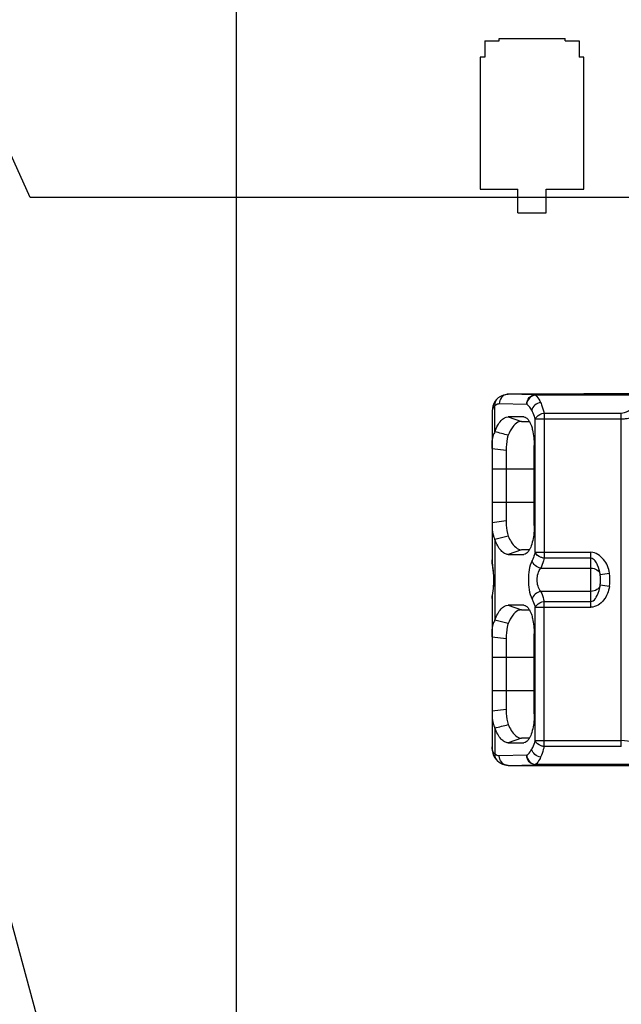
# Model space of a CAD drawing. Header units: millimetres. Extents: x 0 to 210, y 0 to 297.
# Tile 6 of 26: x 67.75 to 70.95, y 151.26 to 156.49. Entities that reach past the tile are written whole.
import ezdxf
from ezdxf.enums import TextEntityAlignment as Align

# ---------------------------------------------------------------- set-up
doc = ezdxf.new("R2010")
doc.units = ezdxf.units.MM
doc.header["$LTSCALE"] = 19.36
doc.layers.get('0').update_dxf_attribs({"linetype": 'CONTINUOUS'})
doc.layers.add('Z_DIM_2D', color=7, linetype='CONTINUOUS')
doc.styles.add('TEXTSTYLE_3', font='helveticaneueltw1g-ltcn.otf')
doc.styles.add('TEXTSTYLE_4', font='gdt', dxfattribs={"width": 0.7})
doc.dimstyles.new('DIMSTYLE_1', dxfattribs={"dimtxt": 2.1, "dimasz": 3.5, "dimexe": 1.5, "dimexo": 0, "dimgap": 0.525, "dimtad": 0, "dimtih": 1, "dimtoh": 1, "dimdec": 3, "dimlfac": 4, "dimdsep": 46, "dimtxsty": 'TEXTSTYLE_3', "dimblk": '_FILLED', "dimblk1": '_FILLED', "dimblk2": '_FILLED', "dimcen": 0.09, "dimclrt": 5, "dimadec": 0, "dimazin": 0, "dimtp": 0.1, "dimtm": 0.1, "dimtfac": 1, "dimtdec": 3, "dimtofl": 0, "dimtmove": 0, "dimatfit": 3, "dimldrblk": '_FILLED', "dimfxl": 0, "dimtolj": 1, "dimarcsym": 0})
doc.dimstyles.new('DIMSTYLE_2', dxfattribs={"dimtxt": 2.1, "dimasz": 3.5, "dimexe": 1.5, "dimexo": 0, "dimgap": 0.525, "dimtad": 0, "dimtih": 1, "dimtoh": 1, "dimdec": 3, "dimlfac": 4, "dimdsep": 46, "dimtxsty": 'TEXTSTYLE_3', "dimblk": '_FILLED', "dimblk1": '_FILLED', "dimblk2": '_FILLED', "dimcen": 0.09, "dimclrt": 5, "dimadec": 0, "dimazin": 0, "dimtp": 0.2, "dimtm": 0.2, "dimtfac": 1, "dimtdec": 3, "dimtofl": 0, "dimtmove": 0, "dimatfit": 3, "dimldrblk": '_FILLED', "dimfxl": 0, "dimtolj": 1, "dimarcsym": 0})
doc.dimstyles.new('DIMSTYLE_3', dxfattribs={"dimtxt": 2.1, "dimasz": 3.5, "dimexe": 1.5, "dimexo": 0, "dimgap": 0.525, "dimtad": 0, "dimtih": 1, "dimtoh": 1, "dimdec": 3, "dimlfac": 4, "dimdsep": 46, "dimtxsty": 'TEXTSTYLE_3', "dimblk": '_FILLED', "dimblk1": '_FILLED', "dimblk2": '_FILLED', "dimcen": 0.09, "dimclrt": 5, "dimadec": 0, "dimazin": 0, "dimtp": 0.3, "dimtm": 0.3, "dimtfac": 1, "dimtdec": 3, "dimtofl": 0, "dimtmove": 0, "dimatfit": 3, "dimldrblk": '_FILLED', "dimfxl": 0, "dimtolj": 1, "dimarcsym": 0})
doc.dimstyles.new('DIMSTYLE_4', dxfattribs={"dimtxt": 2.1, "dimasz": 3.5, "dimexe": 1.5, "dimexo": 0, "dimgap": 0.525, "dimtad": 0, "dimtih": 1, "dimtoh": 1, "dimdec": 3, "dimlfac": 4, "dimdsep": 46, "dimtxsty": 'TEXTSTYLE_3', "dimblk": '_FILLED', "dimblk1": '_FILLED', "dimblk2": '_FILLED', "dimcen": 0.09, "dimclrt": 5, "dimadec": 0, "dimazin": 0, "dimtp": 0.5, "dimtm": 0.5, "dimtfac": 1, "dimtdec": 3, "dimtofl": 0, "dimtmove": 0, "dimatfit": 3, "dimldrblk": '_FILLED', "dimfxl": 0, "dimtolj": 1, "dimarcsym": 0})
doc.dimstyles.new('DIMSTYLE_5', dxfattribs={"dimtxt": 2.1, "dimasz": 3.5, "dimexe": 1.5, "dimexo": 0, "dimgap": 0.525, "dimtad": 0, "dimtih": 1, "dimtoh": 1, "dimdec": 3, "dimlfac": 4, "dimdsep": 46, "dimtxsty": 'TEXTSTYLE_3', "dimblk": '_FILLED', "dimblk1": '_FILLED', "dimblk2": '_FILLED', "dimcen": 0.09, "dimclrt": 5, "dimadec": 0, "dimazin": 0, "dimtol": 1, "dimtp": 0.4, "dimtm": 0.4, "dimtfac": 1, "dimtdec": 3, "dimtofl": 0, "dimtmove": 0, "dimatfit": 3, "dimldrblk": '_FILLED', "dimfxl": 0, "dimtolj": 1, "dimarcsym": 0})

# ---------------------------------------------------------------- blocks, each defined once
blk = doc.blocks.new('*D4')
at = {"layer": 'Z_DIM_2D', "color": 2, "linetype": 'Continuous'}
blk.add_line((75.1794, 155.5476), (75.1794, 145.4598), dxfattribs=at)
at = {"layer": 'Z_DIM_2D', "color": 5, "linetype": 'Continuous', "style": 'TEXTSTYLE_3'}
blk.add_text('25.1', height=2.1, rotation=90, dxfattribs=at).set_placement((76.2294, 144.4098), align=Align.RIGHT)
blk = doc.blocks.new('_FILLED')
at = {"color": 0, "linetype": 'ByBlock'}
blk.add_solid([(0, 0), (-1, 0.125), (-1, -0.125)], dxfattribs=at)
blk = doc.blocks.new('_NONE')
blk = doc.blocks.new('*D5')
at = {"layer": 'Z_DIM_2D', "color": 2, "linetype": 'Continuous'}
blk.add_line((80.8044, 155.5476), (80.8044, 145.4598), dxfattribs=at)
at = {"layer": 'Z_DIM_2D', "color": 5, "linetype": 'Continuous', "style": 'TEXTSTYLE_3'}
blk.add_text('47.6', height=2.1, rotation=90, dxfattribs=at).set_placement((81.8544, 144.4098), align=Align.RIGHT)
blk = doc.blocks.new('*D6')
at = {"layer": 'Z_DIM_2D', "color": 2, "linetype": 'Continuous'}
blk.add_line((86.4294, 155.5476), (86.4294, 145.4598), dxfattribs=at)
at = {"layer": 'Z_DIM_2D', "color": 5, "linetype": 'Continuous', "style": 'TEXTSTYLE_3'}
blk.add_text('70.1', height=2.1, rotation=90, dxfattribs=at).set_placement((87.4794, 144.4098), align=Align.RIGHT)
blk = doc.blocks.new('*D7')
at = {"layer": 'Z_DIM_2D', "color": 2, "linetype": 'Continuous'}
for p, q in [((87.8794, 155.5476), (87.8794, 148.3132)), ((87.8794, 148.3132), (90.0186, 147.4676)), ((90.0186, 147.4676), (90.0186, 145.4598))]:
    blk.add_line(p, q, dxfattribs=at)
at = {"layer": 'Z_DIM_2D', "color": 5, "linetype": 'Continuous', "style": 'TEXTSTYLE_3'}
blk.add_text('75.9', height=2.1, rotation=90, dxfattribs=at).set_placement((91.0686, 144.4098), align=Align.RIGHT)
blk = doc.blocks.new('*D8')
at = {"layer": 'Z_DIM_2D', "color": 2, "linetype": 'Continuous'}
blk.add_line((93.5044, 155.5476), (93.5044, 145.4598), dxfattribs=at)
at = {"layer": 'Z_DIM_2D', "color": 5, "linetype": 'Continuous', "style": 'TEXTSTYLE_3'}
blk.add_text('98.4', height=2.1, rotation=90, dxfattribs=at).set_placement((94.5544, 144.4098), align=Align.RIGHT)
blk = doc.blocks.new('*D9')
at = {"layer": 'Z_DIM_2D', "color": 2, "linetype": 'Continuous'}
for p, q in [((99.1294, 155.5476), (99.1294, 148.3503)), ((99.1294, 148.3503), (97.1814, 147.7061)), ((97.1814, 147.7061), (97.1814, 145.4598))]:
    blk.add_line(p, q, dxfattribs=at)
at = {"layer": 'Z_DIM_2D', "color": 5, "linetype": 'Continuous', "style": 'TEXTSTYLE_3'}
blk.add_text('120.9', height=2.1, rotation=90, dxfattribs=at).set_placement((98.2314, 144.4098), align=Align.RIGHT)
blk = doc.blocks.new('*D11')
at = {"layer": 'Z_DIM_2D', "color": 2, "linetype": 'Continuous'}
for p, q in [((103.0794, 155.5476), (103.0794, 148.3101)), ((103.0794, 148.3101), (105.1137, 147.6658)), ((105.1137, 147.6658), (105.1137, 145.4598))]:
    blk.add_line(p, q, dxfattribs=at)
at = {"layer": 'Z_DIM_2D', "color": 5, "linetype": 'Continuous', "style": 'TEXTSTYLE_3'}
blk.add_text('136.7', height=2.1, rotation=90, dxfattribs=at).set_placement((106.1637, 144.4098), align=Align.RIGHT)
blk = doc.blocks.new('*D12')
at = {"layer": 'Z_DIM_2D', "color": 2, "linetype": 'Continuous'}
blk.add_line((108.7044, 155.5476), (108.7044, 145.4598), dxfattribs=at)
at = {"layer": 'Z_DIM_2D', "color": 5, "linetype": 'Continuous', "style": 'TEXTSTYLE_3'}
blk.add_text('159.2', height=2.1, rotation=90, dxfattribs=at).set_placement((109.7544, 144.4098), align=Align.RIGHT)
blk = doc.blocks.new('*D13')
at = {"layer": 'Z_DIM_2D', "color": 2, "linetype": 'Continuous'}
blk.add_line((108.7044, 155.5476), (108.7044, 145.4598), dxfattribs=at)
at = {"layer": 'Z_DIM_2D', "color": 5, "linetype": 'Continuous', "style": 'TEXTSTYLE_3'}
blk.add_text('159.2', height=2.1, rotation=90, dxfattribs=at).set_placement((109.7544, 144.4098), align=Align.RIGHT)
blk = doc.blocks.new('*D14')
at = {"layer": 'Z_DIM_2D', "color": 2, "linetype": 'Continuous'}
blk.add_line((114.3294, 155.5476), (114.3294, 145.4598), dxfattribs=at)
at = {"layer": 'Z_DIM_2D', "color": 5, "linetype": 'Continuous', "style": 'TEXTSTYLE_3'}
blk.add_text('181.7', height=2.1, rotation=90, dxfattribs=at).set_placement((115.3794, 144.4098), align=Align.RIGHT)
blk = doc.blocks.new('*D15')
at = {"layer": 'Z_DIM_2D', "color": 2, "linetype": 'Continuous'}
for p, q in [((115.7794, 155.5476), (115.7794, 148.2761)), ((115.7794, 148.2761), (117.4764, 147.3903)), ((117.4764, 147.3903), (117.4764, 145.4598))]:
    blk.add_line(p, q, dxfattribs=at)
at = {"layer": 'Z_DIM_2D', "color": 5, "linetype": 'Continuous', "style": 'TEXTSTYLE_3'}
blk.add_text('187.5', height=2.1, rotation=90, dxfattribs=at).set_placement((118.5264, 144.4098), align=Align.RIGHT)
blk = doc.blocks.new('*D16')
at = {"layer": 'Z_DIM_2D', "color": 2, "linetype": 'Continuous'}
blk.add_line((121.4044, 155.5476), (121.4044, 145.4598), dxfattribs=at)
at = {"layer": 'Z_DIM_2D', "color": 5, "linetype": 'Continuous', "style": 'TEXTSTYLE_3'}
blk.add_text('210', height=2.1, rotation=90, dxfattribs=at).set_placement((122.4544, 144.4098), align=Align.RIGHT)
blk = doc.blocks.new('*D17')
at = {"layer": 'Z_DIM_2D', "color": 2, "linetype": 'Continuous'}
for p, q in [((127.0294, 155.5476), (127.0294, 148.283)), ((127.0294, 148.283), (124.1718, 147.6388)), ((124.1718, 147.6388), (124.1718, 145.4598))]:
    blk.add_line(p, q, dxfattribs=at)
at = {"layer": 'Z_DIM_2D', "color": 5, "linetype": 'Continuous', "style": 'TEXTSTYLE_3'}
blk.add_text('232.5', height=2.1, rotation=90, dxfattribs=at).set_placement((125.2218, 144.4098), align=Align.RIGHT)
blk = doc.blocks.new('*D20')
at = {"layer": 'Z_DIM_2D', "color": 2, "linetype": 'Continuous'}
for p, q in [((66.9443, 152.0231), (64.7918, 152.0231)), ((67.9509, 149.9226), (66.9443, 152.0231)), ((80.8044, 149.9226), (67.9509, 149.9226))]:
    blk.add_line(p, q, dxfattribs=at)
at = {"layer": 'Z_DIM_2D', "color": 5, "linetype": 'Continuous', "style": 'TEXTSTYLE_3'}
blk.add_text('2.25', height=2.1, dxfattribs=at).set_placement((63.7418, 150.9731), align=Align.RIGHT)
blk = doc.blocks.new('*D22')
at = {"layer": 'Z_DIM_2D', "color": 2, "linetype": 'Continuous'}
for p, q in [((66.9587, 154.4679), (64.7918, 154.4679)), ((68.0056, 150.6101), (66.9587, 154.4679)), ((69.5919, 150.6101), (68.0056, 150.6101))]:
    blk.add_line(p, q, dxfattribs=at)
at = {"layer": 'Z_DIM_2D', "color": 5, "linetype": 'Continuous', "style": 'TEXTSTYLE_3'}
blk.add_text('5', height=2.1, dxfattribs=at).set_placement((63.7418, 153.4179), align=Align.RIGHT)
blk = doc.blocks.new('*D23')
at = {"layer": 'Z_DIM_2D', "color": 2, "linetype": 'Continuous'}
for p, q in [((67.1013, 157.1071), (64.7918, 157.1071)), ((67.81, 155.5476), (67.1013, 157.1071)), ((74.9169, 155.5476), (67.81, 155.5476))]:
    blk.add_line(p, q, dxfattribs=at)
at = {"layer": 'Z_DIM_2D', "color": 5, "linetype": 'Continuous', "style": 'TEXTSTYLE_3'}
blk.add_text('24.75', height=2.1, dxfattribs=at).set_placement((63.7418, 156.0571), align=Align.RIGHT)
blk = doc.blocks.new('*D24')
at = {"layer": 'Z_DIM_2D', "color": 2, "linetype": 'Continuous'}
blk.add_line((69.5919, 160.4851), (64.7918, 160.4851), dxfattribs=at)
at = {"layer": 'Z_DIM_2D', "color": 5, "linetype": 'Continuous', "style": 'TEXTSTYLE_3'}
blk.add_text('44.5', height=2.1, dxfattribs=at).set_placement((63.7418, 159.4351), align=Align.RIGHT)
blk = doc.blocks.new('*D25')
at = {"layer": 'Z_DIM_2D', "color": 2, "linetype": 'Continuous'}
for p, q in [((66.6604, 163.2365), (64.7918, 163.2365)), ((67.2241, 161.1726), (66.6604, 163.2365)), ((80.5419, 161.1726), (67.2241, 161.1726))]:
    blk.add_line(p, q, dxfattribs=at)
at = {"layer": 'Z_DIM_2D', "color": 5, "linetype": 'Continuous', "style": 'TEXTSTYLE_3'}
blk.add_text('47.25', height=2.1, dxfattribs=at).set_placement((63.7418, 162.1865), align=Align.RIGHT)
blk = doc.blocks.new('*D26')
at = {"layer": 'Z_DIM_2D', "color": 2, "linetype": 'Continuous'}
for p, q in [((66.8134, 165.6363), (64.7918, 165.6363)), ((67.659, 161.7351), (66.8134, 165.6363)), ((68.9044, 161.7351), (67.659, 161.7351))]:
    blk.add_line(p, q, dxfattribs=at)
at = {"layer": 'Z_DIM_2D', "color": 5, "linetype": 'Continuous'}
for s, height, style, p in [('49.5', 2.1, 'TEXTSTYLE_3', (59.5585, 164.5863)), ('`', 1.47, 'TEXTSTYLE_4', (61.2735, 164.9013)), ('0.4', 1.47, 'TEXTSTYLE_3', (63.7418, 164.9013))]:
    blk.add_text(s, height=height, dxfattribs=dict(at, style=style)).set_placement(p, align=Align.RIGHT)

msp = doc.modelspace()

# ---------------------------------------------------------------- linework, layer by layer
at = {"color": 7, "linetype": 'Continuous'}
for p, q in [((68.90438, 149.36009), (68.90438, 161.73509)), ((70.22313, 156.37884), (70.22313, 156.29134)), ((70.22313, 156.37884), (70.29813, 156.37884)), ((70.29813, 156.37884), (70.29813, 156.39134)), ((70.29813, 156.39134), (70.64813, 156.39134)), ((70.64813, 156.37884), (70.64813, 156.39134)), ((70.64813, 156.37884), (70.72313, 156.37884)), ((70.72313, 156.37884), (70.72313, 156.29134)), ((70.19813, 156.29134), (70.19813, 155.59134)), ((70.22313, 156.29134), (70.19813, 156.29134)), ((70.74813, 156.29134), (70.72313, 156.29134)), ((70.74813, 155.59134), (70.74813, 156.29134)), ((70.19813, 155.59134), (70.39813, 155.59134)), ((70.39813, 155.46634), (70.39813, 155.59134)), ((70.54813, 155.46634), (70.54813, 155.59134)), ((70.54813, 155.59134), (70.74813, 155.59134)), ((70.39813, 155.46634), (70.54813, 155.46634)), ((70.3456, 154.50268), (70.34622, 154.50267)), ((70.74813, 154.50267), (70.34622, 154.50267)), ((70.4916, 154.49919), (72.93868, 154.49919)), ((70.74644, 154.50268), (70.74813, 154.50267)), ((73.11064, 154.50509), (70.74813, 154.50509)), ((70.28911, 154.47959), (70.28906, 154.47954)), ((70.2608, 154.41159), (70.26063, 154.40361)), ((70.26063, 154.40366), (70.26063, 153.62271)), ((70.26214, 154.42602), (70.2608, 154.41159)), ((70.41747, 154.38295), (70.34665, 154.3831)), ((70.34669, 154.38329), (70.41742, 154.35831)), ((70.4174, 154.35831), (70.45878, 154.35795)), ((70.42887, 154.38287), (70.41747, 154.38295)), ((70.42887, 154.38287), (70.43453, 154.38163)), ((70.26063, 154.21533), (70.33541, 154.2054)), ((70.33541, 154.2054), (70.33541, 153.82983)), ((70.48445, 153.80593), (70.48445, 154.23096)), ((70.33541, 153.82983), (70.26063, 153.81979)), ((70.34612, 153.74909), (70.27582, 153.73092)), ((70.41739, 153.67686), (70.34659, 153.6519)), ((70.45893, 153.67724), (70.41735, 153.67688)), ((70.26063, 153.62268), (70.26076, 153.61612)), ((70.26076, 153.61612), (70.26086, 153.61351)), ((70.26087, 153.61347), (70.26086, 153.6135)), ((70.26087, 153.61347), (70.26123, 153.60793)), ((70.26123, 153.60793), (70.26232, 153.59638)), ((70.34651, 153.65222), (70.41743, 153.65244)), ((70.41743, 153.65244), (70.42879, 153.65251)), ((70.43601, 153.65396), (70.42879, 153.65251)), ((70.26232, 153.59638), (70.26538, 153.57013)), ((70.83563, 153.52046), (70.83563, 153.52219)), ((70.83563, 153.51461), (70.83563, 153.52046)), ((70.83563, 153.51045), (70.83563, 153.51461)), ((70.41747, 153.38295), (70.34665, 153.3831)), ((70.34669, 153.38329), (70.41742, 153.35831)), ((70.4174, 153.35831), (70.45878, 153.35795)), ((70.42887, 153.38287), (70.41747, 153.38295)), ((70.42887, 153.38287), (70.43453, 153.38163)), ((70.34598, 153.28511), (70.27562, 153.30302)), ((70.26063, 153.21533), (70.33541, 153.2054)), ((70.33541, 153.2054), (70.33541, 152.82983)), ((70.48445, 152.80593), (70.48445, 153.23096)), ((70.33541, 152.82983), (70.26063, 152.81984)), ((70.41739, 152.67686), (70.34659, 152.6519)), ((70.45893, 152.67724), (70.41735, 152.67688)), ((70.34651, 152.65222), (70.41743, 152.65244)), ((70.41743, 152.65244), (70.42879, 152.65251)), ((70.43601, 152.65396), (70.42879, 152.65251)), ((70.27525, 152.57217), (70.28343, 152.5613)), ((70.28343, 152.5613), (70.28911, 152.55559)), ((70.34622, 152.53251), (70.3456, 152.5325)), ((70.34622, 152.53251), (70.74813, 152.53251)), ((72.93868, 152.536), (70.49159, 152.536)), ((70.74813, 152.53251), (70.74644, 152.5325)), ((73.11063, 152.53009), (70.74813, 152.53009))]:
    msp.add_line(p, q, dxfattribs=at)
at = {"color": 9, "linetype": 'Continuous'}
for p, q in [((70.4916, 154.49919), (70.34622, 154.50267)), ((70.49159, 154.49919), (70.49159, 154.49788)), ((72.93868, 154.49788), (70.49159, 154.49788)), ((70.2992, 154.45268), (70.44461, 154.44919)), ((70.27569, 154.30357), (70.27569, 154.44253)), ((70.53665, 154.40294), (70.53665, 153.63225)), ((70.53665, 154.40294), (70.94661, 154.40294)), ((70.94662, 152.63224), (70.94661, 154.40294)), ((70.42882, 154.38261), (70.4342, 154.3807)), ((70.48966, 153.66367), (70.48966, 154.37151)), ((70.48966, 154.37151), (70.94662, 154.37151)), ((70.48445, 154.10509), (70.26063, 154.10509)), ((70.26063, 153.93009), (70.48445, 153.93009)), ((70.27566, 153.73171), (70.27566, 153.30351)), ((70.48966, 153.66367), (70.78563, 153.66367)), ((70.78563, 153.37151), (70.78563, 153.66367)), ((70.26084, 153.61612), (70.26063, 153.6227)), ((70.26086, 153.6135), (70.26084, 153.61612)), ((70.78563, 153.63225), (70.53665, 153.63225)), ((70.51966, 153.5792), (70.78563, 153.5792)), ((70.8348, 153.54558), (70.88397, 153.55304)), ((70.83529, 153.54023), (70.8348, 153.54558)), ((70.83553, 153.5351), (70.83529, 153.54023)), ((70.83563, 153.52219), (70.83553, 153.5351)), ((70.78563, 153.45599), (70.51966, 153.45599)), ((70.88397, 153.48215), (70.8348, 153.4896)), ((70.26086, 153.42168), (70.26084, 153.41907)), ((70.26208, 153.43108), (70.26393, 153.44396)), ((70.53665, 152.63224), (70.53665, 153.40294)), ((70.53665, 153.40294), (70.78563, 153.40294)), ((70.42882, 153.38261), (70.4342, 153.3807)), ((70.48966, 152.66367), (70.48966, 153.37151)), ((70.48966, 153.37151), (70.78563, 153.37151)), ((70.48445, 153.10509), (70.26063, 153.10509)), ((70.26063, 152.93009), (70.48445, 152.93009)), ((70.27569, 152.73164), (70.27569, 152.59264)), ((70.48966, 152.66367), (70.94662, 152.66367)), ((70.94662, 152.63224), (70.53665, 152.63224)), ((70.4446, 152.586), (70.29919, 152.58251)), ((70.34622, 152.53251), (70.49159, 152.536)), ((70.49159, 152.53731), (70.49159, 152.536)), ((72.93868, 152.53731), (70.49159, 152.53731))]:
    msp.add_line(p, q, dxfattribs=at)
at = {"color": 7, "linetype": 'Continuous'}
for points in [[(70.28913, 154.4796), (70.28461, 154.47516), (70.27617, 154.46447), (70.26965, 154.45253), (70.26502, 154.43966), (70.26214, 154.42602)], [(70.26538, 153.57013), (70.26691, 153.55522), (70.26808, 153.53933), (70.26867, 153.52275), (70.26852, 153.506), (70.26769, 153.48965), (70.26634, 153.474), (70.26473, 153.4594)], [(70.26473, 153.4594), (70.26312, 153.44585), (70.26176, 153.43328), (70.26086, 153.42168)], [(70.26086, 153.42168), (70.26073, 153.41844), (70.26063, 153.41372), (70.26063, 152.63153)], [(70.26063, 152.63158), (70.26072, 152.62578), (70.26186, 152.61119), (70.26451, 152.59741), (70.26892, 152.58433), (70.27525, 152.57217)]]:
    msp.add_lwpolyline(points, dxfattribs=at)
at = {"color": 9, "linetype": 'Continuous'}
for centre, radius, start, end in [((70.34639, 154.45828), 0.04439, 90.22693, 102.0594), ((70.38673, 153.62394), 0.12613, 183.55631, 184.69026), ((68.66691, 153.68322), 1.61484, 351.47943, 351.97027), ((70.37303, 153.41239), 0.1124, 178.88094, 179.99397), ((70.35872, 153.41273), 0.09809, 176.29707, 178.91952), ((70.34638, 152.57688), 0.04436, 257.92804, 269.78071)]:
    msp.add_arc(centre, radius, start, end, dxfattribs=at)
at = {"color": 7, "linetype": 'Continuous'}
for centre, radius, start, end in [((70.36702, 154.25518), 0.10336, 152.0936, 158.92247), ((66.21228, 138.25351), 16.55595, 75.54141, 75.792627), ((70.37089, 153.78182), 0.10761, 201.08509, 207.75363), ((70.36722, 153.25508), 0.10358, 152.12483, 158.93606), ((70.37063, 152.7817), 0.10733, 201.10816, 207.79876), ((62.95373, 181.14724), 29.34458, 284.449239, 284.590994)]:
    msp.add_arc(centre, radius, start, end, dxfattribs=at)
for points, knots in [([(70.28906, 154.47954), (70.2928, 154.48295), (70.30893, 154.49577), (70.33005, 154.50271), (70.3456, 154.50269)], [0, 0, 0, 0, 0.2455663, 1, 1, 1, 1]), ([(70.27569, 154.30357), (70.27999, 154.3153), (70.28943, 154.33617), (70.30912, 154.36701), (70.33227, 154.38304), (70.34665, 154.3831)], [0, 0, 0, 0, 0.3372621, 0.6119831, 1, 1, 1, 1]), ([(70.4174, 154.35831), (70.41077, 154.35836), (70.39172, 154.35345), (70.36602, 154.32658), (70.35282, 154.30069), (70.34602, 154.28527)], [0, 0, 0, 0, 0.18591, 0.5277604, 1, 1, 1, 1]), ([(70.43453, 154.38168), (70.43595, 154.38121), (70.44209, 154.37852), (70.44722, 154.3739), (70.45061, 154.36998)], [0, 0, 0, 0, 0.2234472, 1, 1, 1, 1]), ([(70.45061, 154.36998), (70.4518, 154.3686), (70.45688, 154.36214), (70.46087, 154.35489), (70.46355, 154.3491)], [0, 0, 0, 0, 0.2224881, 1, 1, 1, 1]), ([(70.26063, 154.21523), (70.26063, 154.22244), (70.26118, 154.24831), (70.26383, 154.27483), (70.27058, 154.29235)], [0, 0, 0, 0, 0.2772228, 1, 1, 1, 1]), ([(70.46931, 154.33466), (70.47181, 154.32737), (70.48105, 154.29354), (70.48434, 154.25827), (70.48445, 154.23096)], [0, 0, 0, 0, 0.2201894, 1, 1, 1, 1]), ([(70.34602, 154.28527), (70.34415, 154.27947), (70.33756, 154.25331), (70.33568, 154.22621), (70.33537, 154.2054)], [0, 0, 0, 0, 0.2265843, 1, 1, 1, 1]), ([(70.26063, 153.8199), (70.26064, 153.81277), (70.26122, 153.787), (70.26377, 153.76059), (70.27048, 153.74311)], [0, 0, 0, 0, 0.2758721, 1, 1, 1, 1]), ([(70.33537, 153.82983), (70.33537, 153.82248), (70.33602, 153.7956), (70.33939, 153.76831), (70.34603, 153.74987)], [0, 0, 0, 0, 0.2727859, 1, 1, 1, 1]), ([(70.48445, 153.80593), (70.48444, 153.79591), (70.48315, 153.75955), (70.47728, 153.72296), (70.46836, 153.6981)], [0, 0, 0, 0, 0.2749554, 1, 1, 1, 1]), ([(70.34651, 153.65222), (70.33987, 153.65217), (70.325, 153.65626), (70.30618, 153.67333), (70.28918, 153.69912), (70.27995, 153.71998), (70.27566, 153.73171)], [0, 0, 0, 0, 0.1776739, 0.3929114, 0.6656545, 1, 1, 1, 1]), ([(70.34603, 153.74987), (70.35087, 153.73911), (70.36541, 153.70914), (70.39438, 153.67668), (70.41735, 153.67688)], [0, 0, 0, 0, 0.3394221, 1, 1, 1, 1]), ([(70.45046, 153.66448), (70.44935, 153.66319), (70.44522, 153.65883), (70.44009, 153.65525), (70.43601, 153.6538)], [0, 0, 0, 0, 0.2814748, 1, 1, 1, 1]), ([(70.46281, 153.68446), (70.46189, 153.68248), (70.45842, 153.67545), (70.45417, 153.66875), (70.45046, 153.66448)], [0, 0, 0, 0, 0.2785013, 1, 1, 1, 1]), ([(70.27566, 153.30351), (70.27996, 153.31525), (70.28941, 153.33613), (70.3091, 153.36699), (70.33227, 153.38304), (70.34665, 153.3831)], [0, 0, 0, 0, 0.3372659, 0.6120021, 1, 1, 1, 1]), ([(70.4174, 153.35831), (70.41077, 153.35836), (70.39172, 153.35345), (70.36602, 153.32658), (70.35282, 153.30069), (70.34602, 153.28527)], [0, 0, 0, 0, 0.18591, 0.5277604, 1, 1, 1, 1]), ([(70.43453, 153.38168), (70.43595, 153.38121), (70.44209, 153.37852), (70.44722, 153.3739), (70.45061, 153.36998)], [0, 0, 0, 0, 0.2234472, 1, 1, 1, 1]), ([(70.45061, 153.36998), (70.4518, 153.3686), (70.45688, 153.36214), (70.46087, 153.35489), (70.46355, 153.3491)], [0, 0, 0, 0, 0.2224881, 1, 1, 1, 1]), ([(70.46931, 153.33466), (70.47181, 153.32737), (70.48105, 153.29354), (70.48434, 153.25827), (70.48445, 153.23096)], [0, 0, 0, 0, 0.2201894, 1, 1, 1, 1]), ([(70.26063, 153.21523), (70.26063, 153.22243), (70.26118, 153.24829), (70.26382, 153.2748), (70.27056, 153.29231)], [0, 0, 0, 0, 0.2772084, 1, 1, 1, 1]), ([(70.34602, 153.28527), (70.34415, 153.27947), (70.33756, 153.25331), (70.33568, 153.22621), (70.33537, 153.20539)], [0, 0, 0, 0, 0.2265837, 1, 1, 1, 1]), ([(70.33537, 152.82983), (70.33537, 152.82248), (70.33602, 152.79559), (70.3394, 152.76829), (70.34604, 152.74985)], [0, 0, 0, 0, 0.2727968, 1, 1, 1, 1]), ([(70.26063, 152.81996), (70.26063, 152.81281), (70.26122, 152.78701), (70.26377, 152.76055), (70.27051, 152.74305)], [0, 0, 0, 0, 0.2759382, 1, 1, 1, 1]), ([(70.48445, 152.80593), (70.48444, 152.79591), (70.48315, 152.75955), (70.47728, 152.72296), (70.46836, 152.6981)], [0, 0, 0, 0, 0.2749555, 1, 1, 1, 1]), ([(70.34651, 152.65222), (70.33987, 152.65217), (70.32501, 152.65626), (70.3062, 152.67331), (70.28921, 152.69908), (70.27999, 152.71991), (70.27569, 152.73164)], [0, 0, 0, 0, 0.1776987, 0.3929277, 0.6656544, 1, 1, 1, 1]), ([(70.34604, 152.74985), (70.35088, 152.73908), (70.36542, 152.70913), (70.39438, 152.67668), (70.41735, 152.67688)], [0, 0, 0, 0, 0.3394101, 1, 1, 1, 1]), ([(70.46281, 152.68446), (70.46189, 152.68248), (70.45842, 152.67545), (70.45417, 152.66875), (70.45046, 152.66448)], [0, 0, 0, 0, 0.2785013, 1, 1, 1, 1]), ([(70.45046, 152.66448), (70.44935, 152.66319), (70.44522, 152.65883), (70.44009, 152.65525), (70.43601, 152.6538)], [0, 0, 0, 0, 0.2814747, 1, 1, 1, 1]), ([(70.34561, 152.5325), (70.34027, 152.5325), (70.3196, 152.5346), (70.30041, 152.54533), (70.28908, 152.55562)], [0, 0, 0, 0, 0.2584934, 1, 1, 1, 1])]:
    msp.add_open_spline(points, degree=3, knots=knots, dxfattribs=at)
at = {"color": 9, "linetype": 'Continuous'}
for points, knots in [([(70.33711, 154.50169), (70.32661, 154.49946), (70.30645, 154.48642), (70.29925, 154.46383), (70.29922, 154.45268)], [0, 0, 0, 0, 0.4906066, 1, 1, 1, 1]), ([(70.44461, 154.44919), (70.44464, 154.46183), (70.454, 154.48769), (70.47951, 154.49915), (70.4916, 154.49919)], [0, 0, 0, 0, 0.5109537, 1, 1, 1, 1]), ([(70.49159, 154.49788), (70.47977, 154.49693), (70.45615, 154.48519), (70.44551, 154.46129), (70.44461, 154.44919)], [0, 0, 0, 0, 0.494196, 1, 1, 1, 1]), ([(70.49159, 154.49788), (70.49412, 154.4959), (70.50548, 154.48488), (70.51308, 154.47063), (70.51823, 154.4592)], [0, 0, 0, 0, 0.2038302, 1, 1, 1, 1]), ([(70.28906, 154.47954), (70.28174, 154.47289), (70.27526, 154.45943), (70.27533, 154.44602), (70.2757, 154.44254)], [0, 0, 0, 0, 0.7390078, 1, 1, 1, 1]), ([(70.27569, 154.44253), (70.27749, 154.44417), (70.2842, 154.44959), (70.293, 154.45283), (70.2992, 154.45268)], [0, 0, 0, 0, 0.2823969, 1, 1, 1, 1]), ([(70.47124, 154.41746), (70.46929, 154.42101), (70.46218, 154.43286), (70.45286, 154.44386), (70.44461, 154.44919)], [0, 0, 0, 0, 0.2917932, 1, 1, 1, 1]), ([(70.51823, 154.4592), (70.5071, 154.45733), (70.48631, 154.44745), (70.47342, 154.42779), (70.47124, 154.41746)], [0, 0, 0, 0, 0.5164545, 1, 1, 1, 1]), ([(70.51823, 154.4592), (70.52004, 154.45519), (70.52756, 154.43692), (70.53305, 154.41786), (70.53665, 154.40294)], [0, 0, 0, 0, 0.2227918, 1, 1, 1, 1]), ([(70.27569, 154.44253), (70.27047, 154.43877), (70.26168, 154.42621), (70.26063, 154.41154), (70.26063, 154.40366)], [0, 0, 0, 0, 0.4496219, 1, 1, 1, 1]), ([(70.48966, 154.37151), (70.48838, 154.37588), (70.48338, 154.39161), (70.47698, 154.40696), (70.47124, 154.41746)], [0, 0, 0, 0, 0.2752615, 1, 1, 1, 1]), ([(70.48966, 154.37151), (70.49114, 154.37521), (70.50217, 154.39144), (70.5216, 154.40026), (70.53665, 154.40294)], [0, 0, 0, 0, 0.2065091, 1, 1, 1, 1]), ([(70.94661, 154.40294), (70.95216, 154.40294), (70.97292, 154.40582), (70.99153, 154.41696), (71.00327, 154.4266)], [0, 0, 0, 0, 0.2674991, 1, 1, 1, 1]), ([(70.94661, 154.37151), (70.95432, 154.37152), (70.98351, 154.37339), (71.01199, 154.38209), (71.03159, 154.39087)], [0, 0, 0, 0, 0.2640702, 1, 1, 1, 1]), ([(70.48966, 153.66367), (70.48847, 153.65961), (70.48379, 153.64478), (70.47792, 153.63029), (70.47267, 153.62028)], [0, 0, 0, 0, 0.2727371, 1, 1, 1, 1]), ([(70.53665, 153.63225), (70.53141, 153.63318), (70.5132, 153.63842), (70.49479, 153.65078), (70.48967, 153.66367)], [0, 0, 0, 0, 0.2772881, 1, 1, 1, 1]), ([(70.88397, 153.55304), (70.88003, 153.57904), (70.86039, 153.62862), (70.81134, 153.66368), (70.78563, 153.66367)], [0, 0, 0, 0, 0.5056366, 1, 1, 1, 1]), ([(70.26747, 153.56607), (70.26689, 153.57073), (70.26474, 153.58657), (70.26194, 153.60236), (70.26102, 153.61363)], [0, 0, 0, 0, 0.2929875, 1, 1, 1, 1]), ([(70.47267, 153.62027), (70.4579, 153.58874), (70.44934, 153.51766), (70.45762, 153.4463), (70.47267, 153.41491)], [0, 0, 0, 0, 0.5000845, 1, 1, 1, 1]), ([(70.51966, 153.5792), (70.50859, 153.58109), (70.48798, 153.59077), (70.47495, 153.61008), (70.47267, 153.62027)], [0, 0, 0, 0, 0.5180984, 1, 1, 1, 1]), ([(70.53665, 153.63225), (70.53546, 153.62729), (70.53081, 153.6093), (70.52497, 153.59159), (70.51966, 153.5792)], [0, 0, 0, 0, 0.27455, 1, 1, 1, 1]), ([(70.8348, 153.54558), (70.83294, 153.56267), (70.82484, 153.58766), (70.80992, 153.61916), (70.79434, 153.63049), (70.78563, 153.63225)], [0, 0, 0, 0, 0.494752, 0.7442434, 1, 1, 1, 1]), ([(70.26592, 153.45765), (70.26839, 153.47529), (70.27217, 153.51145), (70.26974, 153.54778), (70.26747, 153.56607)], [0, 0, 0, 0, 0.491434, 1, 1, 1, 1]), ([(70.51966, 153.45599), (70.50513, 153.47186), (70.49568, 153.51761), (70.50516, 153.56331), (70.51966, 153.5792)], [0, 0, 0, 0, 0.5000998, 1, 1, 1, 1]), ([(70.78563, 153.5792), (70.79675, 153.5792), (70.81841, 153.57364), (70.83263, 153.55521), (70.8348, 153.54558)], [0, 0, 0, 0, 0.5297672, 1, 1, 1, 1]), ([(70.51966, 153.45599), (70.50859, 153.4541), (70.48798, 153.44441), (70.47495, 153.4251), (70.47267, 153.41491)], [0, 0, 0, 0, 0.518101, 1, 1, 1, 1]), ([(70.51966, 153.45599), (70.52131, 153.45214), (70.52814, 153.43486), (70.53328, 153.41694), (70.53665, 153.40294)], [0, 0, 0, 0, 0.2249802, 1, 1, 1, 1]), ([(70.8348, 153.4896), (70.83264, 153.47997), (70.81841, 153.46155), (70.79675, 153.45599), (70.78563, 153.45599)], [0, 0, 0, 0, 0.4700745, 1, 1, 1, 1]), ([(70.88397, 153.48215), (70.87877, 153.45639), (70.86446, 153.4175), (70.82491, 153.38098), (70.79876, 153.37263), (70.78563, 153.37151)], [0, 0, 0, 0, 0.4991398, 0.7495406, 1, 1, 1, 1]), ([(70.47267, 153.41491), (70.47431, 153.41178), (70.48109, 153.39778), (70.48627, 153.38304), (70.48966, 153.37151)], [0, 0, 0, 0, 0.22707, 1, 1, 1, 1]), ([(70.48966, 153.37151), (70.49114, 153.37521), (70.50217, 153.39144), (70.5216, 153.40026), (70.53665, 153.40294)], [0, 0, 0, 0, 0.2066024, 1, 1, 1, 1]), ([(70.78563, 153.40294), (70.78958, 153.40304), (70.80464, 153.40911), (70.81274, 153.42356), (70.81787, 153.43375)], [0, 0, 0, 0, 0.2570529, 1, 1, 1, 1]), ([(70.27569, 152.59264), (70.27049, 152.59643), (70.26166, 152.60894), (70.26063, 152.62363), (70.26063, 152.63152)], [0, 0, 0, 0, 0.4492886, 1, 1, 1, 1]), ([(70.4446, 152.586), (70.44708, 152.58759), (70.45804, 152.59626), (70.46598, 152.60813), (70.47125, 152.61774)], [0, 0, 0, 0, 0.211936, 1, 1, 1, 1]), ([(70.47125, 152.61774), (70.47303, 152.621), (70.48047, 152.63575), (70.48606, 152.65139), (70.48966, 152.66367)], [0, 0, 0, 0, 0.2249099, 1, 1, 1, 1]), ([(70.51823, 152.57601), (70.50711, 152.57788), (70.48632, 152.58776), (70.47344, 152.60741), (70.47125, 152.61774)], [0, 0, 0, 0, 0.5164646, 1, 1, 1, 1]), ([(70.53665, 152.63224), (70.53141, 152.63318), (70.5132, 152.63842), (70.49479, 152.65078), (70.48966, 152.66367)], [0, 0, 0, 0, 0.2774122, 1, 1, 1, 1]), ([(70.53665, 152.63224), (70.53537, 152.62693), (70.53041, 152.60784), (70.52411, 152.58902), (70.51823, 152.57601)], [0, 0, 0, 0, 0.2767308, 1, 1, 1, 1]), ([(71.03159, 152.64431), (71.02543, 152.64719), (70.99834, 152.65797), (70.96898, 152.66365), (70.94661, 152.66367)], [0, 0, 0, 0, 0.2330234, 1, 1, 1, 1]), ([(70.2757, 152.59264), (70.27533, 152.58916), (70.27526, 152.57574), (70.28175, 152.56227), (70.28908, 152.55562)], [0, 0, 0, 0, 0.2609885, 1, 1, 1, 1]), ([(70.29919, 152.58251), (70.2972, 152.58246), (70.28849, 152.58324), (70.28063, 152.58816), (70.27569, 152.59264)], [0, 0, 0, 0, 0.2302331, 1, 1, 1, 1]), ([(70.33711, 152.53349), (70.3266, 152.53573), (70.30645, 152.54877), (70.29925, 152.57136), (70.29921, 152.58251)], [0, 0, 0, 0, 0.4906028, 1, 1, 1, 1]), ([(70.4916, 152.536), (70.47951, 152.53603), (70.454, 152.5475), (70.44464, 152.57336), (70.4446, 152.586)], [0, 0, 0, 0, 0.4890571, 1, 1, 1, 1]), ([(70.4446, 152.586), (70.44551, 152.5739), (70.45614, 152.54999), (70.47977, 152.53826), (70.49159, 152.53731)], [0, 0, 0, 0, 0.5057958, 1, 1, 1, 1]), ([(70.51823, 152.57601), (70.5163, 152.57171), (70.5094, 152.55766), (70.50027, 152.54408), (70.49159, 152.53731)], [0, 0, 0, 0, 0.2998489, 1, 1, 1, 1])]:
    msp.add_open_spline(points, degree=3, knots=knots, dxfattribs=at)
at = {"color": 7, "linetype": 'Continuous'}
for points in [[(70.46355, 154.3491), (70.46573, 154.3444), (70.46762, 154.33956), (70.46931, 154.33466)], [(70.46836, 153.6981), (70.4667, 153.69348), (70.46487, 153.68891), (70.46281, 153.68446)], [(70.46355, 153.3491), (70.46573, 153.3444), (70.46762, 153.33956), (70.46931, 153.33466)], [(70.46836, 152.6981), (70.4667, 152.69348), (70.46487, 152.68891), (70.46281, 152.68446)]]:
    msp.add_open_spline(points, degree=3, dxfattribs=at)
at = {"color": 9, "linetype": 'Continuous'}
for points in [[(70.8348, 153.4896), (70.83568, 153.4965), (70.83562, 153.5035), (70.83563, 153.51045)], [(70.88397, 153.48215), (70.8863, 153.50566), (70.88622, 153.52952), (70.88397, 153.55304)], [(70.81787, 153.43375), (70.82658, 153.45114), (70.83264, 153.47027), (70.8348, 153.4896)], [(70.26084, 153.41907), (70.26109, 153.42308), (70.26156, 153.42709), (70.26208, 153.43108)]]:
    msp.add_open_spline(points, degree=3, dxfattribs=at)

# ---------------------------------------------------------------- dimensions: what is measured, and where the dimension line sits
at = {"layer": 'Z_DIM_2D', "color": 2, "linetype": 'Continuous'}
for feature_location, offset, dtype, origin, dimstyle, picture, middle in [((68.90438, 161.73509), (-4.11259, 3.90118), 0, (68.90438, 149.36009), 'DIMSTYLE_5', '*D26', (59.18186, 165.63627)), ((80.54188, 161.17259), (-15.75009, 2.06387), 0, (80.54188, 149.36009), 'DIMSTYLE_3', '*D25', (60.55261, 163.21295)), ((69.59188, 160.48509), (-4.80009, 0), 0, (69.59188, 149.36009), 'DIMSTYLE_3', '*D24', (61.25783, 160.46159)), ((74.91688, 155.54759), (-10.12509, 1.55948), 0, (74.91688, 149.36009), 'DIMSTYLE_2', '*D23', (60.5722, 157.08357)), ((75.17938, 155.54759), (0, -10.08775), 1, (68.90438, 155.54759), 'DIMSTYLE_2', '*D4', (75.20289, 141.72608)), ((80.80438, 155.54759), (0, -10.08775), 1, (68.90438, 155.54759), 'DIMSTYLE_3', '*D5', (80.82789, 141.92981)), ((86.42938, 155.54759), (0, -10.08775), 1, (68.90438, 155.54759), 'DIMSTYLE_3', '*D6', (86.45289, 141.72216)), ((87.8793793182, 155.5475931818), (2.1392402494, -10.0877475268), 0, (68.9043793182, 155.5475931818), 'DIMSTYLE_3', '*D7', (90.0421260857, 141.9454787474)), ((93.50438, 155.54759), (0, -10.08775), 1, (68.90438, 155.54759), 'DIMSTYLE_3', '*D8', (93.52789, 141.9494)), ((99.1293793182, 155.5475931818), (-1.9479370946, -10.0877475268), 0, (68.9043793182, 155.5475931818), 'DIMSTYLE_4', '*D9', (97.2049501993, 141.2833513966)), ((103.0793793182, 155.5475931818), (2.0343306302, -10.0877475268), 0, (68.9043793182, 155.5475931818), 'DIMSTYLE_4', '*D11', (105.1372179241, 141.2794303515)), ((108.70438, 155.54759), (0, -10.08775), 1, (68.90438, 155.54759), 'DIMSTYLE_4', '*D12', (108.72789, 141.2716)), ((108.70438, 155.54759), (0, -10.08775), 1, (68.90438, 155.54759), 'DIMSTYLE_4', '*D13', (108.72789, 141.2716)), ((114.32938, 155.54759), (0, -10.08775), 1, (68.90438, 155.54759), 'DIMSTYLE_4', '*D14', (114.35289, 141.27944)), ((115.7793793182, 155.5475931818), (1.6970416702, -10.0877475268), 0, (68.9043793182, 155.5475931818), 'DIMSTYLE_4', '*D15', (117.4999289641, 141.279430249)), ((121.40438, 155.54759), (0, -10.08775), 1, (68.90438, 155.54759), 'DIMSTYLE_4', '*D16', (121.42789, 142.2981)), ((127.0293793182, 155.5475931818), (-2.8575908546, -10.0877475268), 0, (68.9043793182, 155.5475931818), 'DIMSTYLE_4', '*D17', (124.1952964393, 141.2402551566)), ((69.59188, 150.61009), (-4.80009, 3.85784), 0, (69.59188, 149.36009), 'DIMSTYLE_1', '*D22', (63.03656, 154.42483)), ((80.80438, 149.92259), (-16.01259, 2.10048), 0, (68.90438, 149.36009), 'DIMSTYLE_1', '*D20', (61.27742, 151.99956))]:
    dim = msp.add_ordinate_dim(feature_location=feature_location, offset=offset, dtype=dtype, origin=origin, dimstyle=dimstyle, override={"dimblk1": 'NONE', "dimsah": 1}, dxfattribs=at)
    dim.commit()
    dim.dimension.update_dxf_attribs({"geometry": picture, "text_midpoint": middle})

doc.saveas('drawing.dxf')
